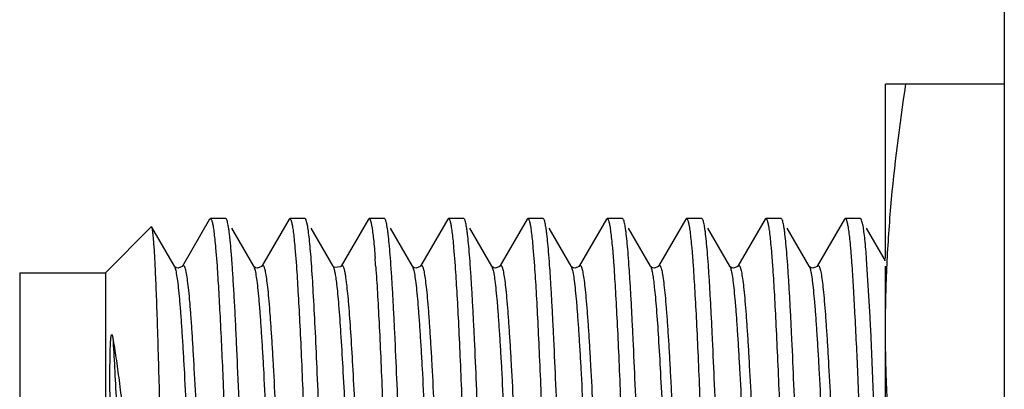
# Model space of a CAD drawing. Header units: inches. Extents: x 0.2 to 16.8, y 0.2 to 10.8.
# Tile 18 of 37: x 6.553 to 6.897, y 5.009 to 5.138. Entities that reach past the tile are written whole.
import ezdxf

# ---------------------------------------------------------------- set-up
doc = ezdxf.new("R2010")
doc.units = ezdxf.units.IN
doc.header["$LTSCALE"] = 0.935
doc.header["$MEASUREMENT"] = 0
doc.layers.get('0').update_dxf_attribs({"linetype": 'CONTINUOUS'})

msp = doc.modelspace()

# ---------------------------------------------------------------- linework, layer by layer
at = {"color": 7, "linetype": 'CONTINUOUS'}
for p, q in [((6.8975, 7.65186), (6.8975, 3.97786)), ((6.85593, 5.05485), (6.85593, 5.11586)), ((6.8975, 5.11586), (6.85593, 5.11586)), ((6.61941, 5.06863), (6.60989, 5.05218)), ((6.61941, 5.06863), (6.61968, 5.06886)), ((6.62503, 5.06886), (6.61968, 5.06886)), ((6.6253, 5.06863), (6.62503, 5.06886)), ((6.64718, 5.06863), (6.63766, 5.05218)), ((6.64718, 5.06863), (6.64745, 5.06886)), ((6.6528, 5.06886), (6.64745, 5.06886)), ((6.65307, 5.06863), (6.6528, 5.06886)), ((6.65373, 5.06612), (6.65307, 5.06863)), ((6.67495, 5.06863), (6.66543, 5.05218)), ((6.67495, 5.06863), (6.67522, 5.06886)), ((6.68057, 5.06886), (6.67522, 5.06886)), ((6.68084, 5.06863), (6.68057, 5.06886)), ((6.70272, 5.06863), (6.6932, 5.05218)), ((6.70272, 5.06863), (6.70299, 5.06886)), ((6.70834, 5.06886), (6.70299, 5.06886)), ((6.70861, 5.06863), (6.70834, 5.06886)), ((6.73049, 5.06863), (6.72097, 5.05218)), ((6.73049, 5.06863), (6.73076, 5.06886)), ((6.73611, 5.06886), (6.73076, 5.06886)), ((6.73638, 5.06863), (6.73611, 5.06886)), ((6.75826, 5.06863), (6.74874, 5.05218)), ((6.75826, 5.06863), (6.75853, 5.06886)), ((6.76388, 5.06886), (6.75853, 5.06886)), ((6.76415, 5.06863), (6.76388, 5.06886)), ((6.78603, 5.06863), (6.77651, 5.05218)), ((6.78603, 5.06863), (6.7863, 5.06886)), ((6.79165, 5.06886), (6.7863, 5.06886)), ((6.79192, 5.06863), (6.79165, 5.06886)), ((6.8138, 5.06863), (6.80428, 5.05218)), ((6.8138, 5.06863), (6.81407, 5.06886)), ((6.81942, 5.06886), (6.81407, 5.06886)), ((6.81969, 5.06863), (6.81942, 5.06886)), ((6.84157, 5.06863), (6.83205, 5.05218)), ((6.84157, 5.06863), (6.84184, 5.06886)), ((6.84719, 5.06886), (6.84184, 5.06886)), ((6.84746, 5.06863), (6.84719, 5.06886)), ((6.84809, 5.0663), (6.84746, 5.06863)), ((6.58293, 5.04986), (6.59897, 5.0659)), ((6.59914, 5.06584), (6.59897, 5.0659)), ((6.60705, 5.05218), (6.59914, 5.06584)), ((6.63482, 5.05218), (6.62715, 5.06543)), ((6.66259, 5.05218), (6.65492, 5.06543)), ((6.69036, 5.05218), (6.68269, 5.06543)), ((6.71813, 5.05218), (6.71046, 5.06543)), ((6.7459, 5.05218), (6.73823, 5.06543)), ((6.77367, 5.05218), (6.766, 5.06543)), ((6.80144, 5.05218), (6.79377, 5.06543)), ((6.82921, 5.05218), (6.82154, 5.06543)), ((6.85592, 5.054), (6.84931, 5.06543)), ((6.62148, 5.05857), (6.62198, 5.05227)), ((6.64925, 5.05857), (6.64975, 5.05227)), ((6.70479, 5.05857), (6.70529, 5.05227)), ((6.73256, 5.05857), (6.73306, 5.05227)), ((6.76033, 5.05857), (6.76083, 5.05227)), ((6.7881, 5.05857), (6.7886, 5.05227)), ((6.81587, 5.05857), (6.81637, 5.05227)), ((6.84364, 5.05857), (6.84414, 5.05227)), ((6.6071, 5.0521), (6.60703, 5.05221)), ((6.60703, 5.05221), (6.60705, 5.05218)), ((6.60772, 5.05162), (6.6071, 5.0521)), ((6.60989, 5.05218), (6.60991, 5.05221)), ((6.63487, 5.0521), (6.6348, 5.05221)), ((6.6348, 5.05221), (6.63482, 5.05218)), ((6.63549, 5.05162), (6.63487, 5.0521)), ((6.63766, 5.05218), (6.63768, 5.05221)), ((6.66259, 5.05218), (6.66261, 5.05215)), ((6.66269, 5.05204), (6.66261, 5.05215)), ((6.66543, 5.05218), (6.66545, 5.05221)), ((6.69041, 5.0521), (6.69034, 5.05221)), ((6.69034, 5.05221), (6.69036, 5.05218)), ((6.69103, 5.05162), (6.69041, 5.0521)), ((6.6932, 5.05218), (6.69322, 5.05221)), ((6.71818, 5.0521), (6.71811, 5.05221)), ((6.71811, 5.05221), (6.71813, 5.05218)), ((6.7188, 5.05162), (6.71818, 5.0521)), ((6.72097, 5.05218), (6.72099, 5.05221)), ((6.74595, 5.0521), (6.74588, 5.05221)), ((6.74588, 5.05221), (6.7459, 5.05218)), ((6.74657, 5.05162), (6.74595, 5.0521)), ((6.74874, 5.05218), (6.74876, 5.05221)), ((6.77365, 5.05221), (6.77367, 5.05218)), ((6.77372, 5.0521), (6.77365, 5.05221)), ((6.77434, 5.05162), (6.77372, 5.0521)), ((6.77651, 5.05218), (6.77653, 5.05221)), ((6.80149, 5.0521), (6.80142, 5.05221)), ((6.80142, 5.05221), (6.80144, 5.05218)), ((6.80211, 5.05162), (6.80149, 5.0521)), ((6.80428, 5.05218), (6.8043, 5.05221)), ((6.82926, 5.0521), (6.82919, 5.05221)), ((6.82919, 5.05221), (6.82921, 5.05218)), ((6.82988, 5.05162), (6.82926, 5.0521)), ((6.83205, 5.05218), (6.83207, 5.05221)), ((6.85055, 5.03439), (6.84932, 5.05463)), ((6.85593, 4.77186), (6.85593, 5.05218)), ((6.55293, 5.04986), (6.55293, 4.83786)), ((6.55293, 5.04986), (6.58293, 5.04986)), ((6.58293, 5.04986), (6.58293, 4.83786)), ((6.85291, 4.97784), (6.85077, 5.03011))]:
    msp.add_line(p, q, dxfattribs=at)
at = {"color": 9, "linetype": 'CONTINUOUS'}
for p, q in [((6.60705, 5.05218), (6.60735, 5.05139)), ((6.63482, 5.05218), (6.63512, 5.05139)), ((6.69036, 5.05218), (6.69066, 5.05139)), ((6.71813, 5.05218), (6.71843, 5.05139)), ((6.7459, 5.05218), (6.7462, 5.05139)), ((6.77367, 5.05218), (6.77379, 5.05193)), ((6.80144, 5.05218), (6.80174, 5.05139)), ((6.82921, 5.05218), (6.82951, 5.05139))]:
    msp.add_line(p, q, dxfattribs=at)
at = {"color": 7, "linetype": 'CONTINUOUS'}
for points in [[(6.60991, 5.05221), (6.60981, 5.05206), (6.60837, 5.05145), (6.60772, 5.05162)], [(6.63768, 5.05221), (6.63758, 5.05206), (6.63614, 5.05145), (6.63549, 5.05162)], [(6.66545, 5.05221), (6.66522, 5.05193), (6.66312, 5.05169), (6.66269, 5.05204)], [(6.69322, 5.05221), (6.69312, 5.05206), (6.69168, 5.05145), (6.69103, 5.05162)], [(6.72099, 5.05221), (6.72089, 5.05206), (6.71945, 5.05145), (6.7188, 5.05162)], [(6.74876, 5.05221), (6.74866, 5.05206), (6.74722, 5.05145), (6.74657, 5.05162)], [(6.77653, 5.05221), (6.77643, 5.05206), (6.77499, 5.05145), (6.77434, 5.05162)], [(6.8043, 5.05221), (6.8042, 5.05206), (6.80276, 5.05145), (6.80211, 5.05162)], [(6.83207, 5.05221), (6.83197, 5.05206), (6.83053, 5.05145), (6.82988, 5.05162)]]:
    msp.add_lwpolyline(points, dxfattribs=at)
for centre, radius, start, end in [((6.24445, 5.02159), 0.43416, 4.0129, 4.4236), ((5.05804, 4.94259), 1.79486, 2.7951, 2.93185)]:
    msp.add_arc(centre, radius, start, end, dxfattribs=at)
for points, knots in [([(6.85593, 5.02986), (6.85593, 5.03705), (6.85625, 5.05144), (6.85815, 5.08017), (6.86086, 5.10163), (6.86306, 5.11586)], [0, 0, 0, 0, 0.249762, 0.499645, 1, 1, 1, 1]), ([(6.61968, 5.06886), (6.61973, 5.06886), (6.61982, 5.0688), (6.61991, 5.06869), (6.62002, 5.0685), (6.62015, 5.06817), (6.62024, 5.06787), (6.62028, 5.0677)], [0, 0, 0, 0, 0.123599, 0.210634, 0.319571, 0.609319, 1, 1, 1, 1]), ([(6.63154, 4.95603), (6.63128, 4.96325), (6.63078, 4.97734), (6.63001, 4.99773), (6.62936, 5.01378), (6.62882, 5.02563), (6.62844, 5.03361), (6.62805, 5.04089), (6.62766, 5.04741), (6.62728, 5.05313), (6.6269, 5.058), (6.62656, 5.0615), (6.62629, 5.06385), (6.6261, 5.06527), (6.62591, 5.06645), (6.62572, 5.0674), (6.62553, 5.0681), (6.62538, 5.06848), (6.6253, 5.06863)], [0, 0, 0, 0, 0.19202, 0.374727, 0.542469, 0.619063, 0.69002, 0.754784, 0.81283, 0.863741, 0.907127, 0.942628, 0.95735, 0.970022, 0.980627, 0.98915, 0.995592, 1, 1, 1, 1]), ([(6.64745, 5.06886), (6.6475, 5.06886), (6.64759, 5.0688), (6.64768, 5.06869), (6.64779, 5.0685), (6.64792, 5.06817), (6.64801, 5.06787), (6.64805, 5.0677)], [0, 0, 0, 0, 0.123607, 0.210642, 0.31958, 0.609325, 1, 1, 1, 1]), ([(6.67522, 5.06886), (6.67531, 5.06886), (6.67546, 5.0687), (6.67558, 5.06846), (6.67569, 5.06815), (6.67581, 5.06776), (6.67597, 5.06708), (6.67608, 5.06652), (6.67614, 5.06612)], [0, 0, 0, 0, 0.097644, 0.180106, 0.288833, 0.424824, 0.588548, 1, 1, 1, 1]), ([(6.69197, 4.83815), (6.69171, 4.84206), (6.69121, 4.85068), (6.69053, 4.86464), (6.68985, 4.88057), (6.68916, 4.89805), (6.68848, 4.91667), (6.68779, 4.93596), (6.6871, 4.95544), (6.68642, 4.97464), (6.68573, 4.99308), (6.68505, 5.0103), (6.68446, 5.02369), (6.68398, 5.03348), (6.68364, 5.04003), (6.68329, 5.04597), (6.68295, 5.05129), (6.68261, 5.05594), (6.68226, 5.0599), (6.68197, 5.06275), (6.68172, 5.06467), (6.68155, 5.06583), (6.68138, 5.0668), (6.68121, 5.06758), (6.68104, 5.06818), (6.68091, 5.0685), (6.68084, 5.06863)], [0, 0, 0, 0, 0.051007, 0.112109, 0.181713, 0.258135, 0.339507, 0.423812, 0.508967, 0.592875, 0.673463, 0.748747, 0.816862, 0.847704, 0.876146, 0.902001, 0.925121, 0.945371, 0.962616, 0.976754, 0.982637, 0.98772, 0.991998, 0.995465, 0.998126, 1, 1, 1, 1]), ([(6.70299, 5.06886), (6.70304, 5.06886), (6.70313, 5.0688), (6.70322, 5.06869), (6.70333, 5.0685), (6.70346, 5.06817), (6.70355, 5.06787), (6.70359, 5.0677)], [0, 0, 0, 0, 0.123599, 0.210633, 0.31957, 0.609319, 1, 1, 1, 1]), ([(6.71974, 4.83815), (6.71948, 4.84206), (6.71898, 4.85068), (6.7183, 4.86464), (6.71762, 4.88057), (6.71693, 4.89805), (6.71625, 4.91667), (6.71556, 4.93596), (6.71487, 4.95544), (6.71419, 4.97464), (6.7135, 4.99308), (6.71282, 5.0103), (6.71223, 5.02369), (6.71175, 5.03348), (6.71141, 5.04003), (6.71106, 5.04597), (6.71072, 5.05129), (6.71038, 5.05594), (6.71003, 5.0599), (6.70974, 5.06275), (6.70949, 5.06467), (6.70932, 5.06583), (6.70915, 5.0668), (6.70898, 5.06758), (6.70881, 5.06818), (6.70868, 5.0685), (6.70861, 5.06863)], [0, 0, 0, 0, 0.051007, 0.112109, 0.181713, 0.258135, 0.339507, 0.423812, 0.508967, 0.592875, 0.673463, 0.748746, 0.816862, 0.847704, 0.876146, 0.902001, 0.925121, 0.945371, 0.962616, 0.976754, 0.982637, 0.98772, 0.991998, 0.995465, 0.998126, 1, 1, 1, 1]), ([(6.73076, 5.06886), (6.73081, 5.06886), (6.7309, 5.0688), (6.73099, 5.06869), (6.7311, 5.0685), (6.73123, 5.06817), (6.73132, 5.06787), (6.73136, 5.0677)], [0, 0, 0, 0, 0.123605, 0.210641, 0.319578, 0.609324, 1, 1, 1, 1]), ([(6.74751, 4.83815), (6.74725, 4.84206), (6.74675, 4.85068), (6.74607, 4.86464), (6.74539, 4.88057), (6.7447, 4.89805), (6.74402, 4.91667), (6.74333, 4.93596), (6.74264, 4.95544), (6.74196, 4.97464), (6.74127, 4.99308), (6.74059, 5.0103), (6.74, 5.02369), (6.73952, 5.03348), (6.73918, 5.04003), (6.73883, 5.04597), (6.73849, 5.05129), (6.73815, 5.05594), (6.7378, 5.0599), (6.73751, 5.06275), (6.73726, 5.06467), (6.73709, 5.06583), (6.73692, 5.0668), (6.73675, 5.06758), (6.73658, 5.06818), (6.73645, 5.0685), (6.73638, 5.06863)], [0, 0, 0, 0, 0.051007, 0.112109, 0.181713, 0.258135, 0.339507, 0.423812, 0.508967, 0.592875, 0.673463, 0.748747, 0.816862, 0.847704, 0.876146, 0.902001, 0.925121, 0.945371, 0.962616, 0.976754, 0.982637, 0.98772, 0.991998, 0.995465, 0.998126, 1, 1, 1, 1]), ([(6.75853, 5.06886), (6.75858, 5.06886), (6.75867, 5.0688), (6.75876, 5.06869), (6.75887, 5.0685), (6.759, 5.06817), (6.75909, 5.06787), (6.75913, 5.0677)], [0, 0, 0, 0, 0.123604, 0.210639, 0.319576, 0.609323, 1, 1, 1, 1]), ([(6.77528, 4.83815), (6.77502, 4.84206), (6.77452, 4.85068), (6.77384, 4.86464), (6.77316, 4.88057), (6.77247, 4.89805), (6.77179, 4.91667), (6.7711, 4.93596), (6.77041, 4.95544), (6.76973, 4.97464), (6.76904, 4.99308), (6.76836, 5.0103), (6.76777, 5.02369), (6.76729, 5.03348), (6.76695, 5.04003), (6.7666, 5.04597), (6.76626, 5.05129), (6.76592, 5.05594), (6.76557, 5.0599), (6.76528, 5.06275), (6.76503, 5.06467), (6.76486, 5.06583), (6.76469, 5.0668), (6.76452, 5.06758), (6.76435, 5.06818), (6.76422, 5.0685), (6.76415, 5.06863)], [0, 0, 0, 0, 0.051007, 0.112109, 0.181713, 0.258135, 0.339507, 0.423812, 0.508967, 0.592875, 0.673463, 0.748747, 0.816862, 0.847704, 0.876146, 0.902001, 0.925121, 0.945371, 0.962616, 0.976754, 0.982637, 0.98772, 0.991998, 0.995465, 0.998126, 1, 1, 1, 1]), ([(6.7863, 5.06886), (6.78635, 5.06886), (6.78644, 5.0688), (6.78653, 5.06869), (6.78664, 5.0685), (6.78677, 5.06817), (6.78686, 5.06787), (6.7869, 5.0677)], [0, 0, 0, 0, 0.123601, 0.210635, 0.319572, 0.60932, 1, 1, 1, 1]), ([(6.80305, 4.83815), (6.80279, 4.84206), (6.80229, 4.85068), (6.80161, 4.86464), (6.80093, 4.88057), (6.80024, 4.89805), (6.79956, 4.91667), (6.79887, 4.93596), (6.79818, 4.95544), (6.7975, 4.97464), (6.79681, 4.99308), (6.79613, 5.0103), (6.79554, 5.02369), (6.79506, 5.03348), (6.79472, 5.04003), (6.79437, 5.04597), (6.79403, 5.05129), (6.79369, 5.05594), (6.79334, 5.0599), (6.79305, 5.06275), (6.7928, 5.06467), (6.79263, 5.06583), (6.79246, 5.0668), (6.79229, 5.06758), (6.79212, 5.06818), (6.79199, 5.0685), (6.79192, 5.06863)], [0, 0, 0, 0, 0.051007, 0.112109, 0.181713, 0.258135, 0.339507, 0.423812, 0.508967, 0.592875, 0.673463, 0.748747, 0.816862, 0.847704, 0.876146, 0.902001, 0.925121, 0.945371, 0.962616, 0.976754, 0.982637, 0.98772, 0.991998, 0.995465, 0.998126, 1, 1, 1, 1]), ([(6.81407, 5.06886), (6.81412, 5.06886), (6.81421, 5.0688), (6.8143, 5.06869), (6.81441, 5.0685), (6.81454, 5.06817), (6.81463, 5.06787), (6.81467, 5.0677)], [0, 0, 0, 0, 0.123599, 0.210634, 0.319571, 0.609319, 1, 1, 1, 1]), ([(6.83082, 4.83815), (6.83056, 4.84206), (6.83006, 4.85068), (6.82938, 4.86464), (6.8287, 4.88057), (6.82801, 4.89805), (6.82733, 4.91667), (6.82664, 4.93596), (6.82595, 4.95544), (6.82527, 4.97464), (6.82458, 4.99308), (6.8239, 5.0103), (6.82331, 5.02369), (6.82283, 5.03348), (6.82249, 5.04003), (6.82214, 5.04597), (6.8218, 5.05129), (6.82146, 5.05594), (6.82111, 5.0599), (6.82082, 5.06275), (6.82057, 5.06467), (6.8204, 5.06583), (6.82023, 5.0668), (6.82006, 5.06758), (6.81989, 5.06818), (6.81976, 5.0685), (6.81969, 5.06863)], [0, 0, 0, 0, 0.051007, 0.112109, 0.181713, 0.258135, 0.339507, 0.423812, 0.508967, 0.592875, 0.673463, 0.748747, 0.816862, 0.847704, 0.876146, 0.902001, 0.925121, 0.945371, 0.962616, 0.976754, 0.982637, 0.98772, 0.991998, 0.995465, 0.998126, 1, 1, 1, 1]), ([(6.84184, 5.06886), (6.84189, 5.06886), (6.84198, 5.0688), (6.84207, 5.06869), (6.84218, 5.0685), (6.84231, 5.06817), (6.8424, 5.06787), (6.84244, 5.0677)], [0, 0, 0, 0, 0.123598, 0.210632, 0.319569, 0.609318, 1, 1, 1, 1]), ([(6.60045, 5.0505), (6.6004, 5.0516), (6.6003, 5.05366), (6.60014, 5.05658), (6.59998, 5.0591), (6.59982, 5.06124), (6.59966, 5.06297), (6.59952, 5.06416), (6.5994, 5.06491), (6.59932, 5.06531), (6.59924, 5.06561), (6.59918, 5.06578), (6.59914, 5.06584)], [0, 0, 0, 0, 0.213608, 0.402976, 0.567487, 0.706528, 0.819506, 0.906054, 0.939391, 0.966112, 0.986264, 1, 1, 1, 1]), ([(6.62028, 5.0677), (6.6204, 5.06723), (6.62063, 5.06608), (6.62092, 5.06407), (6.62121, 5.06151), (6.62139, 5.05961), (6.62148, 5.05857)], [0, 0, 0, 0, 0.159914, 0.380417, 0.660767, 1, 1, 1, 1]), ([(6.64805, 5.0677), (6.64817, 5.06723), (6.6484, 5.06608), (6.64869, 5.06407), (6.64898, 5.06151), (6.64916, 5.05961), (6.64925, 5.05857)], [0, 0, 0, 0, 0.159909, 0.380409, 0.660762, 1, 1, 1, 1]), ([(6.6642, 4.83815), (6.66395, 4.84182), (6.66349, 4.84984), (6.66285, 4.86282), (6.6622, 4.87757), (6.66132, 4.89981), (6.66025, 4.92939), (6.65919, 4.95951), (6.65832, 4.98345), (6.65768, 5.00036), (6.65703, 5.01604), (6.65639, 5.03014), (6.65575, 5.04236), (6.65519, 5.05123), (6.65473, 5.05718), (6.65441, 5.06073), (6.65409, 5.06365), (6.65385, 5.06537), (6.65373, 5.06612)], [0, 0, 0, 0, 0.048252, 0.10562, 0.170774, 0.242313, 0.398248, 0.559856, 0.638387, 0.713096, 0.782355, 0.844651, 0.898623, 0.943107, 0.961476, 0.977128, 0.989992, 1, 1, 1, 1]), ([(6.67614, 5.06612), (6.67626, 5.06546), (6.67647, 5.06397), (6.67689, 5.06029), (6.67714, 5.05726), (6.67731, 5.05508)], [0, 0, 0, 0, 0.180715, 0.408266, 1, 1, 1, 1]), ([(6.70359, 5.0677), (6.70371, 5.06723), (6.70394, 5.06608), (6.70423, 5.06407), (6.70452, 5.06151), (6.7047, 5.05961), (6.70479, 5.05857)], [0, 0, 0, 0, 0.159914, 0.380416, 0.660767, 1, 1, 1, 1]), ([(6.73136, 5.0677), (6.73148, 5.06723), (6.73171, 5.06608), (6.732, 5.06407), (6.73229, 5.06151), (6.73247, 5.05961), (6.73256, 5.05857)], [0, 0, 0, 0, 0.159909, 0.38041, 0.660762, 1, 1, 1, 1]), ([(6.75913, 5.0677), (6.75925, 5.06723), (6.75948, 5.06608), (6.75977, 5.06407), (6.76006, 5.06151), (6.76024, 5.05961), (6.76033, 5.05857)], [0, 0, 0, 0, 0.15991, 0.380411, 0.660763, 1, 1, 1, 1]), ([(6.7869, 5.0677), (6.78702, 5.06723), (6.78725, 5.06608), (6.78754, 5.06407), (6.78783, 5.06151), (6.78801, 5.05961), (6.7881, 5.05857)], [0, 0, 0, 0, 0.159912, 0.380414, 0.660765, 1, 1, 1, 1]), ([(6.81467, 5.0677), (6.81479, 5.06723), (6.81502, 5.06608), (6.81531, 5.06407), (6.8156, 5.06151), (6.81578, 5.05961), (6.81587, 5.05857)], [0, 0, 0, 0, 0.159913, 0.380416, 0.660766, 1, 1, 1, 1]), ([(6.84244, 5.0677), (6.84256, 5.06723), (6.84279, 5.06608), (6.84308, 5.06407), (6.84337, 5.06151), (6.84355, 5.05961), (6.84364, 5.05857)], [0, 0, 0, 0, 0.159914, 0.380417, 0.660767, 1, 1, 1, 1]), ([(6.84932, 5.05463), (6.84914, 5.05696), (6.84887, 5.06017), (6.84843, 5.06406), (6.8482, 5.06562), (6.84809, 5.0663)], [0, 0, 0, 0, 0.596728, 0.823086, 1, 1, 1, 1]), ([(6.62198, 5.05227), (6.62217, 5.04955), (6.62255, 5.04363), (6.62328, 5.03008), (6.62417, 5.01034), (6.62519, 4.98411), (6.62585, 4.96552), (6.6262, 4.95584)], [0, 0, 0, 0, 0.084809, 0.18435, 0.421764, 0.698864, 1, 1, 1, 1]), ([(6.64975, 5.05227), (6.64996, 5.0493), (6.65037, 5.0428), (6.65093, 5.03229), (6.65149, 5.02029), (6.65227, 5.00196), (6.65322, 4.97702), (6.65432, 4.94586), (6.65542, 4.91456), (6.65653, 4.88521), (6.65748, 4.86287), (6.65827, 4.84742), (6.65868, 4.84065), (6.65889, 4.83754)], [0, 0, 0, 0, 0.041576, 0.090862, 0.147026, 0.209145, 0.347028, 0.495374, 0.64435, 0.784077, 0.905307, 0.95644, 1, 1, 1, 1]), ([(6.67754, 5.05198), (6.67775, 5.04899), (6.67816, 5.04247), (6.67872, 5.03192), (6.67928, 5.01991), (6.68006, 5.00158), (6.681, 4.97667), (6.6821, 4.94556), (6.6832, 4.91435), (6.6843, 4.88508), (6.68525, 4.8628), (6.68604, 4.8474), (6.68645, 4.84064), (6.68666, 4.83754)], [0, 0, 0, 0, 0.041833, 0.09131, 0.147628, 0.209843, 0.347793, 0.496063, 0.644868, 0.784388, 0.905425, 0.956486, 1, 1, 1, 1]), ([(6.70529, 5.05227), (6.7055, 5.0493), (6.70591, 5.0428), (6.70647, 5.03229), (6.70703, 5.02029), (6.70781, 5.00196), (6.70876, 4.97702), (6.70986, 4.94586), (6.71096, 4.91456), (6.71207, 4.88521), (6.71302, 4.86287), (6.71381, 4.84742), (6.71422, 4.84065), (6.71443, 4.83754)], [0, 0, 0, 0, 0.041576, 0.090862, 0.147026, 0.209145, 0.347028, 0.495373, 0.64435, 0.784077, 0.905307, 0.95644, 1, 1, 1, 1]), ([(6.73306, 5.05227), (6.73327, 5.0493), (6.73368, 5.0428), (6.73424, 5.03229), (6.7348, 5.02029), (6.73558, 5.00196), (6.73653, 4.97702), (6.73763, 4.94586), (6.73873, 4.91456), (6.73984, 4.88521), (6.74079, 4.86287), (6.74158, 4.84742), (6.74199, 4.84065), (6.7422, 4.83754)], [0, 0, 0, 0, 0.041576, 0.090862, 0.147026, 0.209145, 0.347028, 0.495373, 0.64435, 0.784077, 0.905307, 0.95644, 1, 1, 1, 1]), ([(6.76083, 5.05227), (6.76104, 5.0493), (6.76145, 5.0428), (6.76201, 5.03229), (6.76257, 5.02029), (6.76335, 5.00196), (6.7643, 4.97702), (6.7654, 4.94586), (6.7665, 4.91456), (6.76761, 4.88521), (6.76856, 4.86287), (6.76935, 4.84742), (6.76976, 4.84065), (6.76997, 4.83754)], [0, 0, 0, 0, 0.041576, 0.090862, 0.147026, 0.209145, 0.347028, 0.495373, 0.64435, 0.784077, 0.905307, 0.95644, 1, 1, 1, 1]), ([(6.7886, 5.05227), (6.78881, 5.0493), (6.78922, 5.0428), (6.78978, 5.03229), (6.79034, 5.02029), (6.79112, 5.00196), (6.79207, 4.97702), (6.79317, 4.94586), (6.79427, 4.91456), (6.79538, 4.88521), (6.79633, 4.86287), (6.79712, 4.84742), (6.79753, 4.84065), (6.79774, 4.83754)], [0, 0, 0, 0, 0.041576, 0.090862, 0.147026, 0.209145, 0.347028, 0.495373, 0.64435, 0.784077, 0.905307, 0.95644, 1, 1, 1, 1]), ([(6.81637, 5.05227), (6.81658, 5.0493), (6.81699, 5.0428), (6.81755, 5.03229), (6.81811, 5.02029), (6.81889, 5.00196), (6.81984, 4.97702), (6.82094, 4.94586), (6.82204, 4.91456), (6.82315, 4.88521), (6.8241, 4.86287), (6.82489, 4.84742), (6.8253, 4.84065), (6.82551, 4.83754)], [0, 0, 0, 0, 0.041576, 0.090862, 0.147026, 0.209145, 0.347028, 0.495373, 0.64435, 0.784077, 0.905307, 0.95644, 1, 1, 1, 1]), ([(6.84414, 5.05227), (6.84432, 5.04973), (6.84467, 5.04421), (6.84536, 5.03164), (6.8462, 5.01338), (6.84716, 4.98909), (6.84812, 4.96254), (6.84909, 4.93505), (6.85006, 4.908), (6.85102, 4.88275), (6.85171, 4.86666), (6.85207, 4.85914)], [0, 0, 0, 0, 0.03963, 0.085803, 0.195382, 0.323272, 0.463075, 0.607793, 0.750193, 0.883138, 1, 1, 1, 1]), ([(6.60193, 5.00535), (6.60171, 5.01391), (6.60137, 5.026), (6.60085, 5.04105), (6.60059, 5.04754), (6.60045, 5.0505)], [0, 0, 0, 0, 0.568252, 0.803405, 1, 1, 1, 1]), ([(6.58551, 4.95357), (6.58542, 4.95724), (6.58524, 4.96449), (6.58501, 4.97521), (6.58485, 4.98395), (6.58474, 4.99075), (6.58467, 4.99566), (6.58461, 5.00045), (6.58456, 5.00434), (6.58454, 5.00738), (6.58452, 5.0096), (6.58452, 5.01178), (6.58451, 5.01392), (6.58452, 5.01601), (6.58453, 5.01806), (6.58455, 5.01975), (6.58457, 5.02107), (6.58459, 5.02205), (6.58462, 5.02303), (6.58465, 5.02383), (6.58467, 5.02447), (6.5847, 5.02495), (6.58472, 5.02542), (6.58475, 5.0259), (6.58478, 5.0263), (6.58481, 5.02662), (6.58483, 5.02686), (6.58486, 5.0271), (6.58489, 5.02734), (6.58492, 5.02755), (6.58495, 5.02771), (6.58497, 5.02784), (6.585, 5.02795), (6.58503, 5.02804), (6.58505, 5.02811), (6.58509, 5.02817), (6.58513, 5.0282), (6.58517, 5.02822), (6.5852, 5.02819), (6.58523, 5.02816), (6.58527, 5.02809), (6.5853, 5.02801), (6.58533, 5.02793), (6.58536, 5.02781), (6.5854, 5.02766), (6.58546, 5.02741), (6.58549, 5.02722), (6.58551, 5.02709)], [0, 0, 0, 0, 0.144854, 0.28659, 0.423787, 0.490253, 0.555077, 0.618104, 0.67919, 0.708964, 0.738207, 0.766906, 0.795053, 0.822643, 0.849674, 0.876155, 0.889194, 0.902106, 0.914899, 0.927585, 0.933895, 0.940188, 0.94647, 0.95275, 0.959043, 0.962202, 0.965374, 0.968568, 0.971797, 0.975083, 0.976762, 0.978481, 0.98027, 0.981205, 0.982219, 0.983322, 0.983854, 0.984226, 0.98475, 0.985262, 0.98634, 0.987474, 0.988646, 0.989846, 0.992306, 0.994827, 1, 1, 1, 1]), ([(6.86306, 4.94386), (6.86086, 4.9581), (6.85815, 4.97955), (6.85625, 5.00829), (6.85593, 5.02267), (6.85593, 5.02986)], [0, 0, 0, 0, 0.500355, 0.750238, 1, 1, 1, 1]), ([(6.58551, 5.02709), (6.58591, 5.02476), (6.58668, 5.0198), (6.58775, 5.01191), (6.58882, 5.0032), (6.59027, 4.99024), (6.59202, 4.97277), (6.59404, 4.95081), (6.59603, 4.92816), (6.59799, 4.90568), (6.59992, 4.88421), (6.60125, 4.87032), (6.60193, 4.86368)], [0, 0, 0, 0, 0.043069, 0.091747, 0.145401, 0.203397, 0.329893, 0.465987, 0.606208, 0.745197, 0.878046, 1, 1, 1, 1])]:
    msp.add_open_spline(points, degree=3, knots=knots, dxfattribs=at)
at = {"color": 9, "linetype": 'CONTINUOUS'}
for points, knots in [([(6.60735, 5.05139), (6.60743, 5.05113), (6.60757, 5.05056), (6.60785, 5.04914), (6.60818, 5.04686), (6.60855, 5.04353), (6.60893, 5.03945), (6.60931, 5.03464), (6.60969, 5.02913), (6.61008, 5.02298), (6.61061, 5.01361), (6.61126, 5.00066), (6.61202, 4.98392), (6.61278, 4.96596), (6.61354, 4.94733), (6.6143, 4.92859), (6.61506, 4.91032), (6.61582, 4.89306), (6.61658, 4.87736), (6.61723, 4.86547), (6.61776, 4.85708), (6.61815, 4.85176), (6.61853, 4.84713), (6.6189, 4.84324), (6.61928, 4.84012), (6.61956, 4.83831), (6.61972, 4.83754)], [0, 0, 0, 0, 0.00368, 0.00829, 0.020282, 0.035913, 0.055096, 0.077681, 0.103492, 0.132348, 0.16403, 0.234864, 0.31386, 0.398605, 0.486525, 0.574942, 0.661165, 0.742574, 0.816683, 0.881252, 0.909324, 0.934313, 0.956026, 0.974294, 0.988989, 1, 1, 1, 1]), ([(6.60991, 5.05221), (6.60994, 5.05227), (6.61001, 5.05235), (6.61013, 5.05244), (6.61026, 5.05245), (6.61038, 5.05237), (6.61049, 5.05222), (6.61061, 5.052), (6.61072, 5.05172), (6.61078, 5.05151), (6.61082, 5.05139)], [0, 0, 0, 0, 0.11155, 0.193492, 0.261899, 0.341511, 0.449632, 0.593633, 0.776597, 1, 1, 1, 1]), ([(6.61082, 5.05139), (6.61089, 5.05113), (6.61103, 5.05056), (6.61131, 5.04914), (6.61164, 5.04686), (6.61202, 5.04353), (6.61239, 5.03945), (6.61278, 5.03464), (6.61316, 5.02913), (6.61354, 5.02298), (6.61407, 5.01361), (6.61472, 5.00066), (6.61548, 4.98392), (6.61624, 4.96596), (6.61674, 4.95364), (6.617, 4.94736)], [0, 0, 0, 0, 0.007564, 0.01704, 0.041687, 0.073816, 0.113244, 0.159665, 0.212716, 0.272028, 0.337146, 0.482739, 0.645107, 0.819291, 1, 1, 1, 1]), ([(6.63512, 5.05139), (6.6352, 5.05113), (6.63534, 5.05056), (6.63562, 5.04914), (6.63595, 5.04686), (6.63632, 5.04353), (6.6367, 5.03945), (6.63708, 5.03464), (6.63746, 5.02913), (6.63785, 5.02298), (6.63838, 5.01361), (6.63903, 5.00066), (6.63979, 4.98392), (6.64055, 4.96596), (6.64131, 4.94733), (6.64207, 4.92859), (6.64283, 4.91032), (6.64359, 4.89306), (6.64435, 4.87736), (6.645, 4.86547), (6.64553, 4.85708), (6.64592, 4.85176), (6.6463, 4.84713), (6.64667, 4.84324), (6.64705, 4.84012), (6.64733, 4.83831), (6.64749, 4.83754)], [0, 0, 0, 0, 0.00368, 0.00829, 0.020282, 0.035913, 0.055096, 0.077681, 0.103492, 0.132348, 0.16403, 0.234864, 0.31386, 0.398605, 0.486525, 0.574942, 0.661165, 0.742574, 0.816683, 0.881252, 0.909324, 0.934313, 0.956026, 0.974294, 0.988989, 1, 1, 1, 1]), ([(6.63768, 5.05221), (6.63771, 5.05227), (6.63778, 5.05235), (6.6379, 5.05244), (6.63803, 5.05245), (6.63815, 5.05237), (6.63826, 5.05222), (6.63838, 5.052), (6.63849, 5.05172), (6.63855, 5.05151), (6.63859, 5.05139)], [0, 0, 0, 0, 0.11155, 0.193492, 0.261899, 0.341511, 0.449632, 0.593633, 0.776597, 1, 1, 1, 1]), ([(6.63859, 5.05139), (6.63866, 5.05114), (6.6388, 5.05058), (6.63907, 5.04919), (6.6394, 5.04696), (6.63977, 5.04373), (6.64014, 5.03976), (6.64051, 5.03508), (6.64089, 5.02973), (6.64127, 5.02374), (6.64179, 5.01463), (6.64243, 5.00202), (6.64317, 4.98569), (6.64392, 4.96813), (6.64467, 4.94986), (6.64542, 4.93141), (6.64617, 4.91332), (6.64691, 4.89614), (6.64766, 4.88036), (6.6484, 4.86646), (6.64904, 4.85623), (6.64958, 4.84929), (6.64995, 4.8451), (6.65032, 4.84165), (6.6506, 4.83959), (6.65074, 4.83869)], [0, 0, 0, 0, 0.00363, 0.008165, 0.019928, 0.035231, 0.053991, 0.07607, 0.101298, 0.129506, 0.160487, 0.229814, 0.307262, 0.390542, 0.47721, 0.564713, 0.65048, 0.731984, 0.806829, 0.872821, 0.928007, 0.95105, 0.970817, 0.987171, 1, 1, 1, 1]), ([(6.66261, 5.05215), (6.66267, 5.05204), (6.66278, 5.05177), (6.663, 5.05106), (6.66326, 5.04985), (6.66355, 5.04804), (6.66373, 5.04665), (6.66382, 5.04588)], [0, 0, 0, 0, 0.058568, 0.135792, 0.347415, 0.635652, 1, 1, 1, 1]), ([(6.66545, 5.05221), (6.66548, 5.05226), (6.66555, 5.05235), (6.66567, 5.05245), (6.66581, 5.05245), (6.66593, 5.05236), (6.66604, 5.05221), (6.66615, 5.05199), (6.66626, 5.0517), (6.66638, 5.05133), (6.66649, 5.0509), (6.66665, 5.05018), (6.66685, 5.04909), (6.66707, 5.04758), (6.66721, 5.04648), (6.66729, 5.04588)], [0, 0, 0, 0, 0.02591, 0.04488, 0.060706, 0.079265, 0.104625, 0.13849, 0.181524, 0.234012, 0.29608, 0.367783, 0.540123, 0.750948, 1, 1, 1, 1]), ([(6.69066, 5.05139), (6.69074, 5.05113), (6.69088, 5.05056), (6.69116, 5.04914), (6.69149, 5.04686), (6.69186, 5.04353), (6.69224, 5.03945), (6.69262, 5.03464), (6.693, 5.02913), (6.69339, 5.02298), (6.69392, 5.01361), (6.69457, 5.00066), (6.69533, 4.98392), (6.69609, 4.96596), (6.69685, 4.94733), (6.69761, 4.92859), (6.69837, 4.91032), (6.69913, 4.89306), (6.69989, 4.87736), (6.70054, 4.86547), (6.70107, 4.85708), (6.70146, 4.85176), (6.70184, 4.84713), (6.70221, 4.84324), (6.70259, 4.84012), (6.70287, 4.83831), (6.70303, 4.83754)], [0, 0, 0, 0, 0.00368, 0.00829, 0.020282, 0.035913, 0.055096, 0.077681, 0.103492, 0.132348, 0.16403, 0.234864, 0.31386, 0.398605, 0.486525, 0.574942, 0.661165, 0.742574, 0.816683, 0.881252, 0.909324, 0.934313, 0.956026, 0.974294, 0.988989, 1, 1, 1, 1]), ([(6.69322, 5.05221), (6.69325, 5.05227), (6.69332, 5.05235), (6.69344, 5.05244), (6.69357, 5.05245), (6.69369, 5.05237), (6.6938, 5.05222), (6.69392, 5.052), (6.69403, 5.05172), (6.69409, 5.05151), (6.69413, 5.05139)], [0, 0, 0, 0, 0.11155, 0.193492, 0.261899, 0.341511, 0.449632, 0.593633, 0.776597, 1, 1, 1, 1]), ([(6.69413, 5.05139), (6.6942, 5.05114), (6.69434, 5.05058), (6.69461, 5.04919), (6.69494, 5.04696), (6.69531, 5.04373), (6.69568, 5.03976), (6.69605, 5.03508), (6.69643, 5.02973), (6.69681, 5.02374), (6.69733, 5.01463), (6.69797, 5.00202), (6.69871, 4.98569), (6.69946, 4.96813), (6.70021, 4.94986), (6.70096, 4.93141), (6.70171, 4.91332), (6.70245, 4.89614), (6.7032, 4.88036), (6.70394, 4.86646), (6.70458, 4.85623), (6.70512, 4.84929), (6.70549, 4.8451), (6.70586, 4.84165), (6.70614, 4.83959), (6.70628, 4.83869)], [0, 0, 0, 0, 0.00363, 0.008165, 0.019928, 0.035231, 0.053991, 0.07607, 0.101298, 0.129506, 0.160487, 0.229814, 0.307262, 0.390542, 0.47721, 0.564713, 0.65048, 0.731984, 0.806829, 0.872821, 0.928007, 0.95105, 0.970817, 0.987171, 1, 1, 1, 1]), ([(6.71843, 5.05139), (6.71851, 5.05113), (6.71865, 5.05056), (6.71893, 5.04914), (6.71926, 5.04686), (6.71963, 5.04353), (6.72001, 5.03945), (6.72039, 5.03464), (6.72077, 5.02913), (6.72116, 5.02298), (6.72169, 5.01361), (6.72234, 5.00066), (6.7231, 4.98392), (6.72386, 4.96596), (6.72462, 4.94733), (6.72538, 4.92859), (6.72614, 4.91032), (6.7269, 4.89306), (6.72766, 4.87736), (6.72831, 4.86547), (6.72884, 4.85708), (6.72923, 4.85176), (6.72961, 4.84713), (6.72998, 4.84324), (6.73036, 4.84012), (6.73064, 4.83831), (6.7308, 4.83754)], [0, 0, 0, 0, 0.00368, 0.00829, 0.020282, 0.035913, 0.055096, 0.077681, 0.103492, 0.132348, 0.16403, 0.234864, 0.31386, 0.398605, 0.486525, 0.574942, 0.661165, 0.742574, 0.816683, 0.881252, 0.909324, 0.934313, 0.956026, 0.974294, 0.988989, 1, 1, 1, 1]), ([(6.72099, 5.05221), (6.72102, 5.05227), (6.72109, 5.05235), (6.72121, 5.05244), (6.72134, 5.05245), (6.72146, 5.05237), (6.72157, 5.05222), (6.72169, 5.052), (6.7218, 5.05172), (6.72186, 5.05151), (6.7219, 5.05139)], [0, 0, 0, 0, 0.11155, 0.193492, 0.261899, 0.341511, 0.449632, 0.593633, 0.776597, 1, 1, 1, 1]), ([(6.7219, 5.05139), (6.72197, 5.05114), (6.72211, 5.05058), (6.72238, 5.04919), (6.72271, 5.04696), (6.72308, 5.04373), (6.72345, 5.03976), (6.72382, 5.03508), (6.7242, 5.02973), (6.72458, 5.02374), (6.7251, 5.01463), (6.72574, 5.00202), (6.72648, 4.98569), (6.72723, 4.96813), (6.72798, 4.94986), (6.72873, 4.93141), (6.72948, 4.91332), (6.73022, 4.89614), (6.73097, 4.88036), (6.73171, 4.86646), (6.73235, 4.85623), (6.73289, 4.84929), (6.73326, 4.8451), (6.73363, 4.84165), (6.73391, 4.83959), (6.73405, 4.83869)], [0, 0, 0, 0, 0.00363, 0.008165, 0.019928, 0.035231, 0.053991, 0.07607, 0.101298, 0.129506, 0.160487, 0.229814, 0.307262, 0.390542, 0.47721, 0.564713, 0.65048, 0.731984, 0.806829, 0.872821, 0.928007, 0.95105, 0.970817, 0.987171, 1, 1, 1, 1]), ([(6.7462, 5.05139), (6.74628, 5.05113), (6.74642, 5.05056), (6.7467, 5.04914), (6.74703, 5.04686), (6.7474, 5.04353), (6.74778, 5.03945), (6.74816, 5.03464), (6.74854, 5.02913), (6.74893, 5.02298), (6.74946, 5.01361), (6.75011, 5.00066), (6.75087, 4.98392), (6.75163, 4.96596), (6.75239, 4.94733), (6.75315, 4.92859), (6.75391, 4.91032), (6.75467, 4.89306), (6.75543, 4.87736), (6.75608, 4.86547), (6.75661, 4.85708), (6.757, 4.85176), (6.75738, 4.84713), (6.75775, 4.84324), (6.75813, 4.84012), (6.75841, 4.83831), (6.75857, 4.83754)], [0, 0, 0, 0, 0.00368, 0.00829, 0.020282, 0.035913, 0.055096, 0.077681, 0.103492, 0.132348, 0.16403, 0.234864, 0.31386, 0.398605, 0.486525, 0.574942, 0.661165, 0.742574, 0.816683, 0.881252, 0.909324, 0.934313, 0.956026, 0.974294, 0.988989, 1, 1, 1, 1]), ([(6.74876, 5.05221), (6.74879, 5.05227), (6.74886, 5.05235), (6.74898, 5.05244), (6.74911, 5.05245), (6.74923, 5.05237), (6.74934, 5.05222), (6.74946, 5.052), (6.74957, 5.05172), (6.74963, 5.05151), (6.74967, 5.05139)], [0, 0, 0, 0, 0.11155, 0.193492, 0.261899, 0.341511, 0.449632, 0.593633, 0.776597, 1, 1, 1, 1]), ([(6.74967, 5.05139), (6.74974, 5.05114), (6.74988, 5.05058), (6.75015, 5.04919), (6.75048, 5.04696), (6.75085, 5.04373), (6.75122, 5.03976), (6.75159, 5.03508), (6.75197, 5.02973), (6.75235, 5.02374), (6.75287, 5.01463), (6.75351, 5.00202), (6.75425, 4.98569), (6.755, 4.96813), (6.75575, 4.94986), (6.7565, 4.93141), (6.75725, 4.91332), (6.75799, 4.89614), (6.75874, 4.88036), (6.75948, 4.86646), (6.76012, 4.85623), (6.76066, 4.84929), (6.76103, 4.8451), (6.7614, 4.84165), (6.76168, 4.83959), (6.76182, 4.83869)], [0, 0, 0, 0, 0.00363, 0.008165, 0.019928, 0.035231, 0.053991, 0.07607, 0.101298, 0.129506, 0.160487, 0.229814, 0.307262, 0.390542, 0.47721, 0.564713, 0.65048, 0.731984, 0.806829, 0.872821, 0.928007, 0.95105, 0.970817, 0.987171, 1, 1, 1, 1]), ([(6.77379, 5.05193), (6.77385, 5.05179), (6.77396, 5.05145), (6.77418, 5.05061), (6.77445, 5.04923), (6.77475, 5.04719), (6.77493, 5.04566), (6.77502, 5.04481)], [0, 0, 0, 0, 0.063952, 0.145285, 0.360519, 0.64568, 1, 1, 1, 1]), ([(6.77653, 5.05221), (6.77656, 5.05225), (6.77661, 5.05233), (6.7767, 5.05241), (6.77679, 5.05245), (6.77689, 5.05244), (6.77698, 5.05238), (6.77711, 5.05224), (6.77718, 5.05209), (6.77723, 5.05198)], [0, 0, 0, 0, 0.143074, 0.255736, 0.346678, 0.43161, 0.529239, 0.652668, 1, 1, 1, 1]), ([(6.77723, 5.05198), (6.77731, 5.0518), (6.77745, 5.05137), (6.77764, 5.05062), (6.77783, 5.04967), (6.7781, 5.048), (6.77843, 5.04541), (6.77881, 5.04173), (6.77919, 5.03731), (6.77957, 5.03217), (6.77996, 5.02635), (6.78034, 5.01991), (6.78072, 5.01288), (6.78125, 5.00252), (6.7819, 4.98854), (6.78266, 4.97085), (6.78342, 4.95234), (6.78418, 4.93357), (6.78494, 4.91511), (6.7857, 4.89753), (6.78646, 4.88137), (6.78721, 4.86711), (6.78787, 4.85662), (6.78841, 4.8495), (6.78879, 4.84522), (6.78917, 4.84169), (6.78945, 4.83959), (6.7896, 4.83867)], [0, 0, 0, 0, 0.002702, 0.006326, 0.010879, 0.01636, 0.030082, 0.047427, 0.068263, 0.092427, 0.119752, 0.150031, 0.183024, 0.218486, 0.295731, 0.379403, 0.466964, 0.555744, 0.643043, 0.726201, 0.802687, 0.870181, 0.926617, 0.950159, 0.97033, 0.986983, 1, 1, 1, 1]), ([(6.80174, 5.05139), (6.80182, 5.05113), (6.80196, 5.05056), (6.80224, 5.04914), (6.80257, 5.04686), (6.80294, 5.04353), (6.80332, 5.03945), (6.8037, 5.03464), (6.80408, 5.02913), (6.80447, 5.02298), (6.805, 5.01361), (6.80565, 5.00066), (6.80641, 4.98392), (6.80717, 4.96596), (6.80793, 4.94733), (6.80869, 4.92859), (6.80945, 4.91032), (6.81021, 4.89306), (6.81097, 4.87736), (6.81162, 4.86547), (6.81215, 4.85708), (6.81254, 4.85176), (6.81292, 4.84713), (6.81329, 4.84324), (6.81367, 4.84012), (6.81395, 4.83831), (6.81411, 4.83754)], [0, 0, 0, 0, 0.00368, 0.00829, 0.020282, 0.035913, 0.055096, 0.077681, 0.103492, 0.132348, 0.16403, 0.234864, 0.31386, 0.398605, 0.486525, 0.574942, 0.661165, 0.742574, 0.816683, 0.881252, 0.909324, 0.934313, 0.956026, 0.974294, 0.988989, 1, 1, 1, 1]), ([(6.8043, 5.05221), (6.80433, 5.05227), (6.8044, 5.05235), (6.80452, 5.05244), (6.80465, 5.05245), (6.80477, 5.05237), (6.80488, 5.05222), (6.805, 5.052), (6.80511, 5.05172), (6.80517, 5.05151), (6.80521, 5.05139)], [0, 0, 0, 0, 0.11155, 0.193492, 0.261899, 0.341511, 0.449632, 0.593633, 0.776597, 1, 1, 1, 1]), ([(6.80521, 5.05139), (6.80528, 5.05114), (6.80542, 5.05058), (6.80569, 5.04919), (6.80602, 5.04696), (6.80639, 5.04373), (6.80676, 5.03976), (6.80713, 5.03508), (6.80751, 5.02973), (6.80789, 5.02374), (6.80841, 5.01463), (6.80905, 5.00202), (6.80979, 4.98569), (6.81054, 4.96813), (6.81129, 4.94986), (6.81204, 4.93141), (6.81279, 4.91332), (6.81353, 4.89614), (6.81428, 4.88036), (6.81502, 4.86646), (6.81566, 4.85623), (6.8162, 4.84929), (6.81657, 4.8451), (6.81694, 4.84165), (6.81722, 4.83959), (6.81736, 4.83869)], [0, 0, 0, 0, 0.00363, 0.008165, 0.019928, 0.035231, 0.053991, 0.07607, 0.101298, 0.129506, 0.160487, 0.229814, 0.307262, 0.390542, 0.47721, 0.564713, 0.65048, 0.731984, 0.806829, 0.872821, 0.928007, 0.95105, 0.970817, 0.987171, 1, 1, 1, 1]), ([(6.82951, 5.05139), (6.82959, 5.05113), (6.82973, 5.05056), (6.83001, 5.04914), (6.83034, 5.04686), (6.83071, 5.04353), (6.83109, 5.03945), (6.83147, 5.03464), (6.83185, 5.02913), (6.83224, 5.02298), (6.83277, 5.01361), (6.83342, 5.00066), (6.83418, 4.98392), (6.83494, 4.96596), (6.8357, 4.94733), (6.83646, 4.92859), (6.83722, 4.91032), (6.83798, 4.89306), (6.83874, 4.87736), (6.83939, 4.86547), (6.83992, 4.85708), (6.84031, 4.85176), (6.84069, 4.84713), (6.84106, 4.84324), (6.84144, 4.84012), (6.84172, 4.83831), (6.84188, 4.83754)], [0, 0, 0, 0, 0.00368, 0.00829, 0.020282, 0.035913, 0.055096, 0.077681, 0.103492, 0.132348, 0.16403, 0.234864, 0.31386, 0.398605, 0.486525, 0.574942, 0.661165, 0.742574, 0.816683, 0.881252, 0.909324, 0.934313, 0.956026, 0.974294, 0.988989, 1, 1, 1, 1]), ([(6.83207, 5.05221), (6.8321, 5.05227), (6.83217, 5.05235), (6.83229, 5.05244), (6.83242, 5.05245), (6.83254, 5.05237), (6.83265, 5.05222), (6.83277, 5.052), (6.83288, 5.05172), (6.83294, 5.05151), (6.83298, 5.05139)], [0, 0, 0, 0, 0.11155, 0.193492, 0.261899, 0.341511, 0.449632, 0.593633, 0.776597, 1, 1, 1, 1]), ([(6.83298, 5.05139), (6.83305, 5.05114), (6.83319, 5.05058), (6.83346, 5.04919), (6.83379, 5.04696), (6.83416, 5.04373), (6.83453, 5.03976), (6.8349, 5.03508), (6.83528, 5.02973), (6.83566, 5.02374), (6.83618, 5.01463), (6.83682, 5.00202), (6.83756, 4.98569), (6.83831, 4.96813), (6.83906, 4.94986), (6.83981, 4.93141), (6.84056, 4.91332), (6.8413, 4.89614), (6.84205, 4.88036), (6.84279, 4.86646), (6.84343, 4.85623), (6.84397, 4.84929), (6.84434, 4.8451), (6.84471, 4.84165), (6.84499, 4.83959), (6.84513, 4.83869)], [0, 0, 0, 0, 0.00363, 0.008165, 0.019928, 0.035231, 0.053991, 0.07607, 0.101298, 0.129506, 0.160487, 0.229814, 0.307262, 0.390542, 0.47721, 0.564713, 0.65048, 0.731984, 0.806829, 0.872821, 0.928007, 0.95105, 0.970817, 0.987171, 1, 1, 1, 1]), ([(6.66382, 5.04588), (6.66395, 5.04477), (6.66421, 5.04233), (6.66471, 5.03663), (6.66532, 5.02804), (6.66602, 5.01613), (6.66672, 5.00234), (6.66742, 4.98703), (6.66812, 4.97059), (6.66883, 4.95345), (6.66954, 4.93606), (6.67024, 4.91887), (6.67095, 4.90234), (6.67165, 4.88689), (6.67235, 4.87293), (6.67295, 4.86239), (6.67345, 4.85498), (6.6738, 4.85026), (6.67416, 4.84616), (6.67451, 4.84269), (6.67486, 4.83988), (6.67512, 4.83824), (6.67526, 4.83754)], [0, 0, 0, 0, 0.016086, 0.035244, 0.082273, 0.13991, 0.206642, 0.280746, 0.360291, 0.443203, 0.527323, 0.610461, 0.690447, 0.765202, 0.832778, 0.89141, 0.916891, 0.9396, 0.95938, 0.976104, 0.989674, 1, 1, 1, 1]), ([(6.66729, 5.04588), (6.66741, 5.04479), (6.66767, 5.04241), (6.66816, 5.03683), (6.66876, 5.02845), (6.66944, 5.01684), (6.67013, 5.0034), (6.67082, 4.98846), (6.67151, 4.97239), (6.67221, 4.95561), (6.6729, 4.93853), (6.67359, 4.92159), (6.67428, 4.9052), (6.67498, 4.88979), (6.67567, 4.87574), (6.67635, 4.86341), (6.67695, 4.85435), (6.67744, 4.84819), (6.67779, 4.84445), (6.67813, 4.84134), (6.67838, 4.83948), (6.67852, 4.83866)], [0, 0, 0, 0, 0.015859, 0.034701, 0.080851, 0.13734, 0.202734, 0.27541, 0.353532, 0.435144, 0.518191, 0.600588, 0.680258, 0.755209, 0.823546, 0.883563, 0.933753, 0.954774, 0.972889, 0.987995, 1, 1, 1, 1]), ([(6.77502, 5.04481), (6.77515, 5.04363), (6.77541, 5.04108), (6.7759, 5.03518), (6.7765, 5.02639), (6.77719, 5.01432), (6.77789, 5.00045), (6.77858, 4.98514), (6.77928, 4.96877), (6.77998, 4.95177), (6.78068, 4.93456), (6.78137, 4.91759), (6.78207, 4.90129), (6.78277, 4.88608), (6.78346, 4.87235), (6.78406, 4.86199), (6.78455, 4.8547), (6.7849, 4.85007), (6.78525, 4.84603), (6.7856, 4.84262), (6.78594, 4.83985), (6.7862, 4.83823), (6.78634, 4.83754)], [0, 0, 0, 0, 0.017045, 0.037077, 0.085577, 0.144306, 0.211758, 0.286226, 0.36581, 0.448481, 0.532132, 0.614631, 0.693871, 0.767838, 0.834643, 0.892582, 0.91776, 0.940203, 0.95976, 0.976307, 0.989749, 1, 1, 1, 1]), ([(6.58551, 5.02709), (6.58573, 5.02364), (6.58616, 5.01629), (6.58699, 5.00005), (6.588, 4.97749), (6.58917, 4.94897), (6.59016, 4.92457), (6.59097, 4.90541), (6.59157, 4.89196), (6.59217, 4.87948), (6.59277, 4.86822), (6.59336, 4.85838), (6.59395, 4.85016), (6.59447, 4.84439), (6.5949, 4.8407), (6.59512, 4.83917), (6.59524, 4.83849)], [0, 0, 0, 0, 0.054824, 0.117016, 0.258345, 0.413383, 0.570505, 0.646138, 0.717916, 0.784469, 0.844563, 0.897043, 0.940962, 0.975489, 0.989029, 1, 1, 1, 1])]:
    msp.add_open_spline(points, degree=3, knots=knots, dxfattribs=at)

doc.saveas('drawing.dxf')
